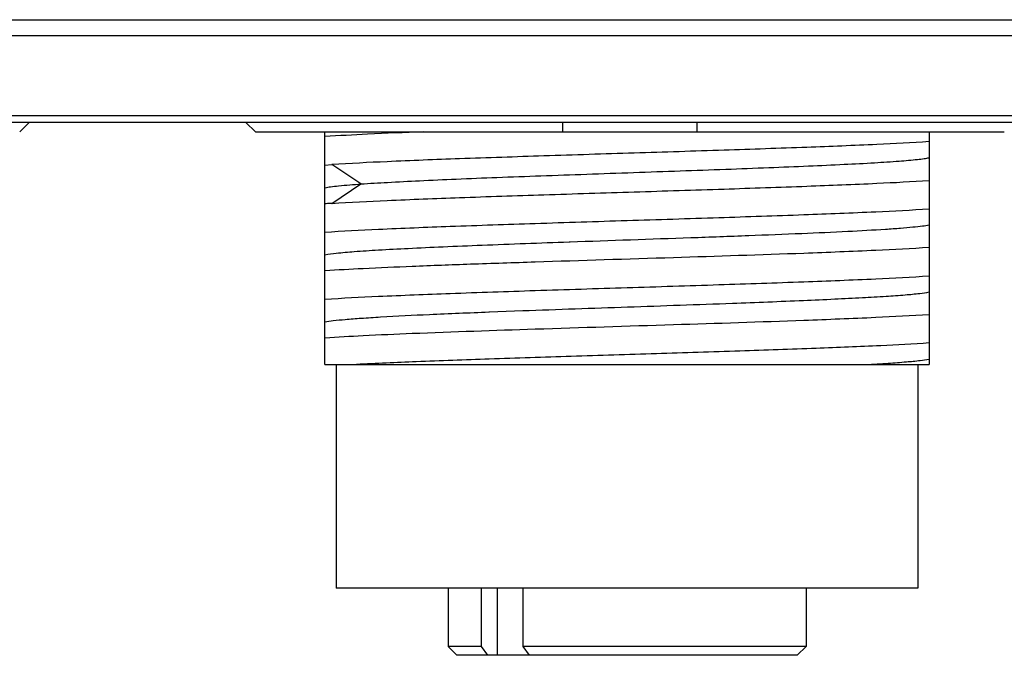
# Model space of a CAD drawing. Header units: millimetres. Extents: x 124 to 521, y 96 to 427.
# Tile 7 of 21: x 281.11 to 292.11, y 210.51 to 217.62. Entities that reach past the tile are written whole.
import ezdxf

# ---------------------------------------------------------------- set-up
doc = ezdxf.new("R2010")
doc.units = ezdxf.units.MM
doc.header["$LTSCALE"] = 32.67
doc.layers.add('00_COMPONENTS', color=7, linetype='CONTINUOUS')

msp = doc.modelspace()

# ---------------------------------------------------------------- linework, layer by layer
at = {"layer": '00_COMPONENTS'}
for p, q in [((267.6739, 217.6181), (303.7881, 217.6181)), ((267.4661, 217.4413), (303.7881, 217.4413)), ((303.7881, 216.542), (252.9701, 216.542)), ((303.7881, 216.4689), (252.9701, 216.4689)), ((281.1099, 216.3646), (281.2158, 216.4689)), ((283.6373, 216.4689), (283.7433, 216.3645)), ((287.1766, 216.3645), (287.1766, 216.4689)), ((288.6766, 216.4689), (288.6766, 216.3645)), ((283.7433, 216.3645), (292.1099, 216.3645)), ((284.5201, 213.7645), (284.5201, 216.3645)), ((291.2701, 216.3645), (291.2701, 213.7645)), ((284.5201, 215.9939), (284.597, 215.9992)), ((284.9228, 215.7822), (284.597, 215.999)), ((284.597, 215.5654), (284.9228, 215.7822)), ((287.2467, 215.1349), (287.2584, 215.1353)), ((287.2468, 215.1349), (287.2585, 215.1353)), ((286.3518, 214.3518), (286.359, 214.3521)), ((286.359, 214.3521), (286.7292, 214.3663)), ((284.5201, 213.7645), (291.2701, 213.7645)), ((284.6451, 213.7645), (284.6451, 211.2645)), ((291.1451, 213.7645), (291.1451, 211.2645)), ((291.1451, 211.2645), (284.6451, 211.2645)), ((285.8951, 211.2645), (285.8951, 210.6145)), ((286.2699, 210.6145), (286.2699, 211.2645)), ((286.4455, 211.2645), (286.4455, 210.5145)), ((286.7295, 211.2645), (286.7295, 210.6145)), ((289.8951, 211.2645), (289.8951, 210.6145)), ((285.9951, 210.5145), (285.8951, 210.6145)), ((286.2699, 210.6145), (285.8951, 210.6145)), ((286.3416, 210.5145), (286.2699, 210.6145)), ((289.8951, 210.6145), (286.7295, 210.6145)), ((286.7295, 210.6145), (286.8012, 210.5145)), ((289.7951, 210.5145), (289.8951, 210.6145)), ((289.795, 210.5145), (285.9951, 210.5145))]:
    msp.add_line(p, q, dxfattribs=at)
for points, knots in [([(285.6162, 216.3645), (285.4091, 216.3566), (285.0436, 216.3409), (284.6783, 216.3215), (284.5201, 216.3108)], [0, 0, 0, 0, 0.5665865, 1, 1, 1, 1]), ([(291.2701, 216.2555), (291.0759, 216.242), (290.6209, 216.2183), (289.857, 216.1895), (288.9531, 216.157), (287.9736, 216.1281), (286.9886, 216.0953), (286.0682, 216.0664), (285.2783, 216.0347), (284.8028, 216.012), (284.597, 215.9992)], [0, 0, 0, 0, 0.0874318, 0.2046835, 0.343413, 0.4937243, 0.6448956, 0.7861409, 0.9073891, 1, 1, 1, 1]), ([(284.9229, 215.7826), (285.021, 215.7895), (285.2383, 215.8019), (285.5927, 215.8196), (286.0008, 215.8383), (286.4532, 215.8566), (286.9394, 215.8738), (287.4481, 215.8921), (287.9673, 215.9106), (288.4847, 215.9286), (288.9884, 215.9463), (289.4664, 215.9647), (289.9077, 215.9828), (290.3018, 216.0005), (290.6396, 216.0179), (290.913, 216.0359), (291.0979, 216.0514), (291.209, 216.0646), (291.252, 216.0713), (291.2701, 216.075)], [0, 0, 0, 0, 0.0464305, 0.1027356, 0.1675171, 0.2392936, 0.3164701, 0.3972021, 0.4795812, 0.5617008, 0.6416272, 0.7174733, 0.7875139, 0.8501245, 0.9037267, 0.9471533, 0.9795002, 0.9912757, 1, 1, 1, 1]), ([(284.597, 215.5657), (284.8028, 215.5786), (285.2783, 215.602), (286.0682, 215.6322), (286.9885, 215.6629), (287.9736, 215.6937), (288.9531, 215.7246), (289.857, 215.7552), (290.6208, 215.7856), (291.0759, 215.8086), (291.2701, 215.8219)], [0, 0, 0, 0, 0.0926129, 0.2138597, 0.3551054, 0.5062762, 0.656588, 0.795317, 0.9125705, 1, 1, 1, 1]), ([(284.5204, 215.7407), (284.5414, 215.745), (284.592, 215.7527), (284.7261, 215.768), (284.8393, 215.7764), (284.9228, 215.7822)], [0, 0, 0, 0, 0.1587541, 0.3793824, 1, 1, 1, 1]), ([(284.597, 215.5657), (284.5904, 215.5652), (284.5648, 215.5633), (284.5391, 215.5618), (284.5201, 215.5605)], [0, 0, 0, 0, 0.2573135, 1, 1, 1, 1]), ([(284.5201, 215.2439), (284.7188, 215.2574), (285.1853, 215.2809), (285.9685, 215.3118), (286.8947, 215.3429), (287.8951, 215.3744), (288.8955, 215.4058), (289.8217, 215.437), (290.6049, 215.468), (291.0714, 215.4913), (291.2701, 215.5049)], [0, 0, 0, 0, 0.0884585, 0.2074186, 0.3480753, 0.4999993, 0.6519236, 0.792581, 0.911541, 1, 1, 1, 1]), ([(287.2584, 215.1353), (287.7083, 215.1513), (288.3735, 215.1743), (289.2363, 215.2052), (289.8213, 215.2288), (290.3309, 215.2514), (290.6989, 215.2713), (290.9409, 215.2882), (291.0786, 215.2999), (291.1851, 215.3109), (291.2454, 215.3199), (291.2701, 215.325)], [0, 0, 0, 0, 0.3361423, 0.4970695, 0.6447936, 0.7733901, 0.8779858, 0.919997, 0.9545232, 0.9811978, 1, 1, 1, 1]), ([(291.2701, 215.0717), (291.0714, 215.0578), (290.6049, 215.0349), (289.6524, 214.9971), (288.3843, 214.9563), (287.1427, 214.9179), (286.1704, 214.8854), (285.5293, 214.8616), (284.9873, 214.8381), (284.662, 214.8207), (284.5201, 214.8107)], [0, 0, 0, 0, 0.0884581, 0.207418, 0.4233223, 0.6519225, 0.7590645, 0.8553693, 0.9368107, 1, 1, 1, 1]), ([(284.5204, 214.9906), (284.5621, 214.999), (284.6711, 215.012), (284.8699, 215.0295), (285.1378, 215.0467), (285.4686, 215.064), (285.8547, 215.0818), (286.4535, 215.1067), (286.9227, 215.1234), (287.2467, 215.1349)], [0, 0, 0, 0, 0.0467536, 0.1203024, 0.2193491, 0.3416195, 0.484194, 0.6438627, 1, 1, 1, 1]), ([(284.5201, 214.4939), (284.7188, 214.5075), (285.1853, 214.5308), (285.9685, 214.5618), (286.8947, 214.593), (287.8951, 214.6243), (288.8955, 214.6558), (289.8217, 214.687), (290.6049, 214.7179), (291.0714, 214.7413), (291.2701, 214.7549)], [0, 0, 0, 0, 0.0884582, 0.2074184, 0.3480752, 0.4999991, 0.6519234, 0.7925809, 0.9115408, 1, 1, 1, 1]), ([(289.0727, 214.4497), (289.3371, 214.4595), (289.718, 214.4739), (290.2019, 214.4957), (290.5096, 214.5112), (290.7723, 214.5263), (290.9858, 214.5412), (291.1463, 214.5562), (291.2353, 214.5678), (291.2701, 214.575)], [0, 0, 0, 0, 0.3605061, 0.5193249, 0.660099, 0.7802456, 0.8778981, 0.9515746, 1, 1, 1, 1]), ([(286.7292, 214.3663), (287.1199, 214.3809), (287.9011, 214.4075), (288.6822, 214.4353), (289.0727, 214.4497)], [0, 0, 0, 0, 0.5001401, 1, 1, 1, 1]), ([(291.2701, 214.3213), (291.0714, 214.3079), (290.6049, 214.2843), (289.6524, 214.2468), (288.3843, 214.2059), (286.9259, 214.1607), (285.7703, 214.1217), (284.9873, 214.0877), (284.6621, 214.0699), (284.5201, 214.0603)], [0, 0, 0, 0, 0.0884581, 0.2074181, 0.4233224, 0.6519228, 0.8553693, 0.9368111, 1, 1, 1, 1]), ([(284.5202, 214.2408), (284.5501, 214.247), (284.6255, 214.2571), (284.7603, 214.2702), (284.9376, 214.2836), (285.2512, 214.3034), (285.7271, 214.3269), (286.1303, 214.3431), (286.3518, 214.3518)], [0, 0, 0, 0, 0.0499529, 0.1241159, 0.2214193, 0.3404592, 0.6376696, 1, 1, 1, 1]), ([(291.2701, 214.0049), (291.0898, 213.9926), (290.6695, 213.9709), (289.9647, 213.9424), (289.1295, 213.9135), (288.2166, 213.8844), (287.2834, 213.8553), (286.3888, 213.8263), (285.589, 213.7973), (285.0939, 213.7762), (284.8712, 213.7645)], [0, 0, 0, 0, 0.0846526, 0.1971604, 0.3304566, 0.4761532, 0.6250799, 0.7678623, 0.895512, 1, 1, 1, 1]), ([(290.5644, 213.7644), (290.6476, 213.7691), (290.7984, 213.7781), (291.0001, 213.7928), (291.1523, 213.8069), (291.2368, 213.8181), (291.2701, 213.825)], [0, 0, 0, 0, 0.3527119, 0.63972, 0.8559813, 1, 1, 1, 1])]:
    msp.add_open_spline(points, degree=3, knots=knots, dxfattribs=at)

doc.saveas('drawing.dxf')
